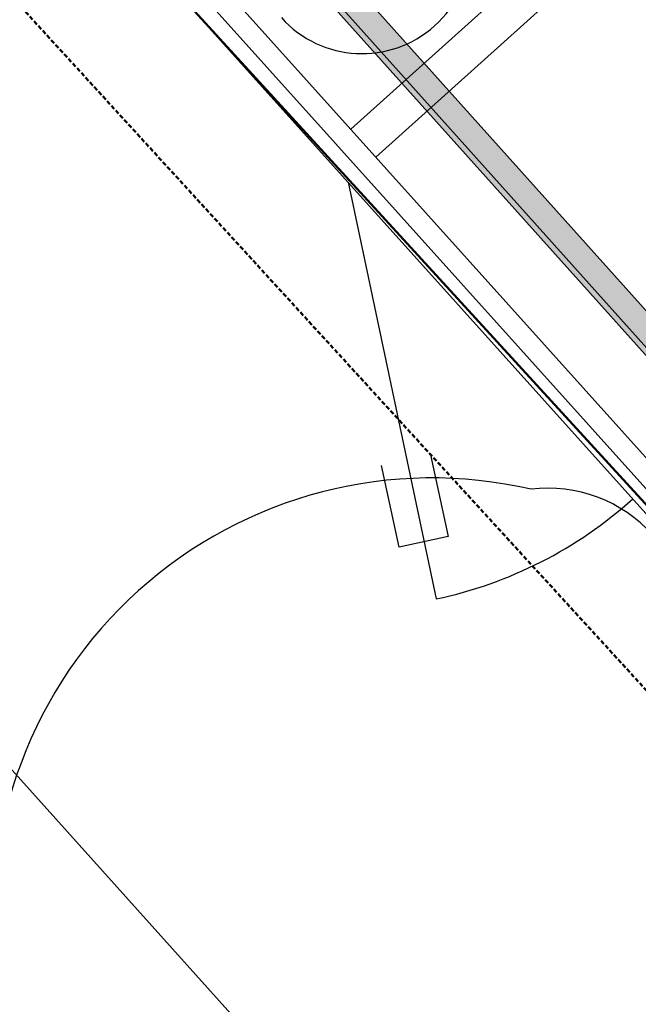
# Model space of a CAD drawing. Header units: millimetres. Extents: x -5775 to 84228, y -103402 to 6925.
# Tile 25 of 42: x 64881 to 65622, y -80636 to -79457. Entities that reach past the tile are written whole.
import ezdxf
from ezdxf import colors
from ezdxf.entities.mleader import LeaderData, LeaderLine
from ezdxf.enums import TextEntityAlignment as Align
from ezdxf.math import Vec2, Vec3

# ---------------------------------------------------------------- set-up
doc = ezdxf.new("R2010")
doc.units = ezdxf.units.MM
doc.header["$LTSCALE"] = 0.4
doc.linetypes.add('STRICHLINIE', pattern=[19.05, 12.7, -6.35])
for name, color, linetype, lineweight in [('PI--XREF_Baukörper', 252, 'Continuous', 18), ('Pi_lü_Beschriftung', 43, 'Continuous', 18), ('Pi_lü_zu_ge_00_blau', 153, 'Continuous', 35), ('PI_THRL_Heizungsleitung-Rücklauf', 140, 'STRICHLINIE', 50), ('PI_THVL_Heizungsleitung-Vorlauf', 230, 'Continuous', 50)]:
    doc.layers.add(name, color=color, linetype=linetype, lineweight=lineweight)
doc.layers.add('RLT 1', color=253, linetype='Continuous')
doc.styles.add('Arial', font='arial.ttf', dxfattribs={"width": 0.95, "height": 1.8})

# ---------------------------------------------------------------- blocks, each defined once
blk = doc.blocks.new('RLT1')
at = {"layer": 'RLT 1', "ltscale": 10}
for p, q in [((24596.5, -78869), (27054, -81601.5)), ((27042.5, -81551.3), (24645.2, -78885.7)), ((27025.7, -81600), (24595.1, -78897.2)), ((25277.1, -79588.3), (25979.8, -78956.4)), ((25307.2, -79621.8), (26009.9, -78989.9)), ((24065.3, -79459.7), (26410.4, -82067.3)), ((25273.8, -79651.9), (25379.5, -80150.8))]:
    blk.add_line(p, q, dxfattribs=at)
at = {"layer": 'RLT 1'}
blk.add_lwpolyline([(25372.4, -79978.3), (25393.8, -80076), (25335.2, -80088.9), (25313.8, -79991.2)], dxfattribs=at)
at = {"layer": 'RLT 1', "ltscale": 10}
for centre, radius, start, end in [((25290.6, -79367.8), 130, 221.966, 41.966), ((25273.8, -79651.9), 510, 281.966, 311.966)]:
    blk.add_arc(centre, radius, start, end, dxfattribs=at)
at = {"layer": 'RLT 1', "ltscale": 10, "style": 'Arial'}
blk.add_attdef('TYP', text='', height=40, rotation=311.966, dxfattribs=at).set_placement((27302.2, -79589.5), align=Align.MIDDLE_CENTER)

msp = doc.modelspace()

# ---------------------------------------------------------------- hatches: boundary and pattern name
at = {"layer": 'Pi_lü_zu_ge_00_blau', "linetype": 'Continuous', "lineweight": 35}
msp.add_hatch(color=153, dxfattribs=at).paths.add_polyline_path([(65822.2, -80019.3), (64889.7, -78979.1), (64867.9, -78998.7), (64860.2, -78990.1), (64855, -78994.8), (65803.3, -80051.7), (65808.3, -80047.2), (65800.6, -80038.7)])

# ---------------------------------------------------------------- linework, layer by layer
msp.add_line((64889.7, -78979.1), (65822.2, -80019.3))
at = {"layer": 'Pi_lü_zu_ge_00_blau', "color": 7, "linetype": 'Continuous', "lineweight": 35, "flags": 128}
for points in [[(65803.3, -80051.7), (64855, -78994.8)], [(64860.2, -78990.1), (65808.3, -80047.2)]]:
    msp.add_lwpolyline(points, dxfattribs=at)
at = {"layer": 'PI_THRL_Heizungsleitung-Rücklauf'}
msp.add_line((62731.8, -77092.6), (65965.6, -80625.7), dxfattribs=at)
at = {"layer": 'PI_THVL_Heizungsleitung-Vorlauf'}
msp.add_line((62943.8, -77101.9), (65974.9, -80413.8), dxfattribs=at)

# ---------------------------------------------------------------- block references
at = {"layer": 'PI--XREF_Baukörper'}
msp.add_blockref('RLT1', (40000, 0), dxfattribs=at)

# ---------------------------------------------------------------- next in the draw order: leaders
at = {"layer": 'Pi_lü_Beschriftung'}
ml = msp.add_multileader_mtext('Standard', dxfattribs=at)
ml.set_content('WSG Kanaleinbau\\P5.000 m³/h\\P1.397 x 747', color=256, style='Arial')
ml.set_leader_properties(color=256, linetype='ByLayer', lineweight=-1)
ml.build(insert=Vec2(0, 0))
ml.multileader.update_dxf_attribs({"text_left_attachment_type": 6, "text_right_attachment_type": 6, "dogleg_length": 0.5, "arrow_head_size": 75, "scale": 50})
ctx = ml.context
ctx.base_point, ctx.scale, ctx.char_height, ctx.arrow_head_size, ctx.landing_gap_size, ctx.plane_origin = Vec3(63657.8, -79413.1), 50, 90, 75, 25, Vec3(63168, -80554.1)
ctx.left_attachment, ctx.right_attachment = 6, 6
notes = []
notes.append((ctx, [(1, (1, 1, 0), (64705.4, -79413.1), (-1, 0), 25, [(0, [(65076.4, -79276.4)], 0, [])])]))
ctx.mtext.insert, ctx.mtext.flow_direction = Vec3(63682.8, -79305.1), 5
ctx.mtext.has_bg_fill, ctx.mtext.bg_color, ctx.mtext.bg_scale_factor, ctx.mtext.bg_transparency, ctx.mtext.use_window_bg_color = 1, -1027028792, 1.5, 0, 1
for ctx, leaders in notes:
    for number, flags, end, landing, length, lines in leaders:
        leader = LeaderData()
        leader.index, (leader.has_last_leader_line, leader.has_dogleg_vector, leader.attachment_direction) = number, flags
        leader.last_leader_point, leader.dogleg_vector, leader.dogleg_length = Vec3(end), Vec3(landing), length
        for number, points, colour, breaks in lines:
            line = LeaderLine()
            line.index, line.vertices, line.color, line.breaks = number, Vec3.list(points), colors.encode_raw_color(colour), breaks
            leader.lines.append(line)
        ctx.leaders.append(leader)

# ---------------------------------------------------------------- next in the draw order: linework, layer by layer
at = {"color": 1, "extrusion": (0, 0, -1)}
msp.add_lwpolyline([(-65493.1, -80019.5, -0.520567), (-64852.6, -80595.5, -0.703753), (-65427, -81237.1, -0.735506), (-66096, -80872.6, -0.520567), (-65677.4, -80224.5, -0.520567)], format="xyb", close=True, dxfattribs=at)

doc.saveas('drawing.dxf')
